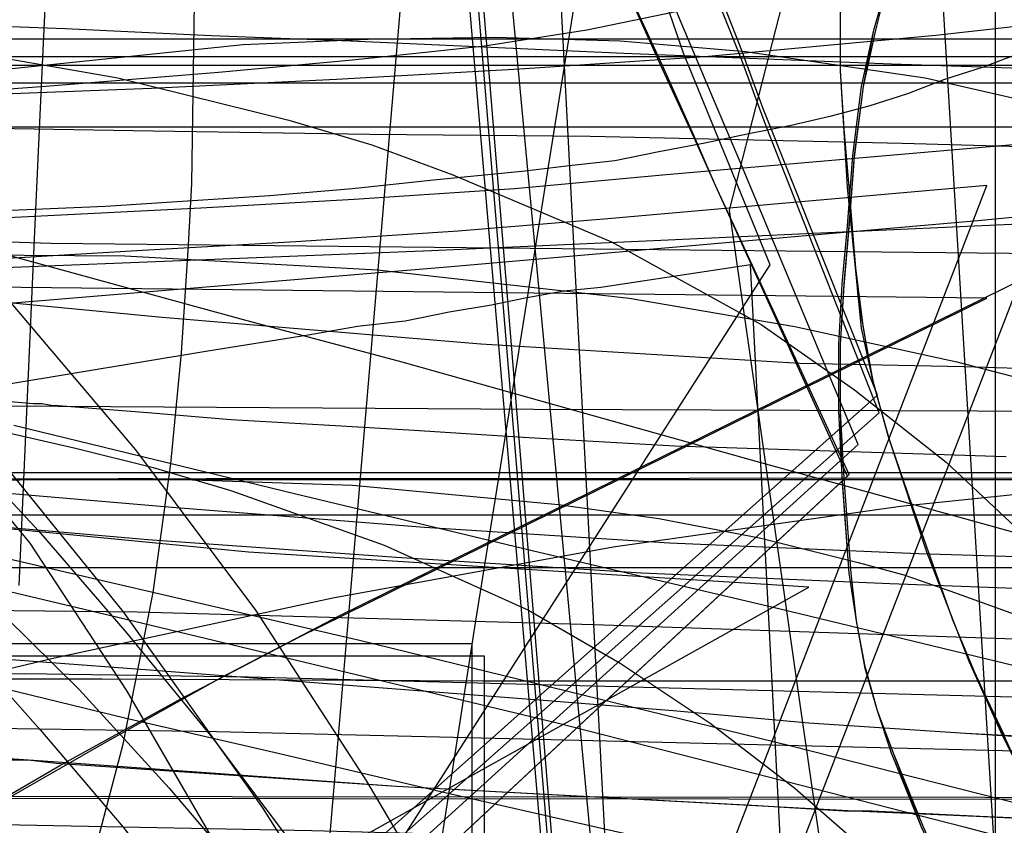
# Model space of a CAD drawing. Header units: millimetres. Extents: x 0 to 1298, y -1 to 755.
# Tile 149 of 169: x 107 to 162, y 50 to 96. Entities that reach past the tile are written whole.
import ezdxf

# ---------------------------------------------------------------- set-up
doc = ezdxf.new("R2010")
doc.units = ezdxf.units.MM
doc.layers.add('1', color=7, linetype='Continuous')

# ---------------------------------------------------------------- blocks, each defined once
blk = doc.blocks.new('PART001')
at = {"layer": '1'}
blk.add_lwpolyline([(274.5, 307.4), (230.3, 306.9), (184.4, 306.6), (150.2, 306.3), (115.8, 306), (83.2, 305.9), (26.2, 305.9), (13.4, 306), (0, 306), (0, 58.5), (3.8, 58.6), (14.3, 58.6), (20.7, 58.7), (26.7, 58.7), (32.5, 58.8), (89.8, 58.8), (100.5, 58.7), (111.3, 58.7), (132.9, 58.6), (187.7, 58.6), (241.5, 58.2), (269.7, 57.7)], dxfattribs=at)
blk = doc.blocks.new('PART004')
at = {"layer": '1'}
blk.add_lwpolyline([(201.2, 0), (201.2, 68), (0, 68), (0, 0)], close=True, dxfattribs=at)
blk = doc.blocks.new('PART007')
at = {"layer": '1'}
blk.add_lwpolyline([(132.3, 0), (132.3, 60.7), (0, 60.7), (0, 0)], close=True, dxfattribs=at)
blk = doc.blocks.new('PART011')
at = {"layer": '1'}
blk.add_lwpolyline([(195, 0), (195, 90), (0, 90), (0, 0)], close=True, dxfattribs=at)
blk = doc.blocks.new('PART012')
at = {"layer": '1'}
blk.add_lwpolyline([(105.2, 8.7), (109.7, 9.7), (114, 10.5), (117.8, 11.3), (139.4, 15.9), (124.3, 197.3)], dxfattribs=at)
blk = doc.blocks.new('PART014')
at = {"layer": '1'}
blk.add_lwpolyline([(0, 0), (697.5, 0), (697.5, 65), (0, 65)], close=True, dxfattribs=at)
blk = doc.blocks.new('PART023')
at = {"layer": '1'}
blk.add_lwpolyline([(162, 0), (162, 207.1), (0, 207.1), (0, 0)], close=True, dxfattribs=at)
blk = doc.blocks.new('PART024')
at = {"layer": '1'}
blk.add_lwpolyline([(71.2, 0), (155.3, 74.8), (148.8, 91.1), (147.5, 94.6), (145.5, 99.7), (141.7, 109.5), (137.3, 121.6), (135.4, 127.5), (133.6, 133.4), (131.6, 140.6), (128.7, 153)], dxfattribs=at)
blk = doc.blocks.new('PART031')
at = {"layer": '1'}
blk.add_lwpolyline([(163.5, 53.3), (162.4, 55.5), (160.5, 59.7), (158.1, 65.9), (156, 72.2), (155.1, 75.4), (154.4, 78.6), (153.6, 86.6), (153.2, 93.2), (153.2, 97), (153.3, 100.8), (153.7, 106.2), (154.1, 108.9), (154.6, 111.6), (156.1, 116.4), (157.8, 120.6), (159.7, 124.8), (162.3, 130), (165.1, 134.9)], dxfattribs=at)
blk = doc.blocks.new('PART032')
at = {"layer": '1'}
blk.add_lwpolyline([(104.8, 82), (117.2, 82.5), (130, 83), (143, 83.6), (156.2, 84.2), (169.6, 84.8)], dxfattribs=at)
blk = doc.blocks.new('PART033')
at = {"layer": '1'}
blk.add_lwpolyline([(36.8, 146.8), (43.6, 140), (50.6, 133.4), (73, 113), (83.7, 103), (94.1, 92.8), (104.1, 82.4), (113.2, 71.7), (120, 62.6), (126.3, 52.9), (129.2, 48), (131.8, 43.2), (136.5, 32.9), (138.4, 28), (140.2, 22.8), (141.6, 17.7), (142.7, 12.4), (142.9, 11.8), (143.1, 10.6), (144.9, 0), (190.8, 14.4)], dxfattribs=at)
blk = doc.blocks.new('PART034')
at = {"layer": '1'}
blk.add_lwpolyline([(35, 0), (172, 0), (172, 70), (15.2, 70), (0, 51), (0, 44), (16.8, 23), (35, 23)], close=True, dxfattribs=at)
blk = doc.blocks.new('PART035')
at = {"layer": '1'}
blk.add_lwpolyline([(173.8, 65.3), (157.6, 65.8), (143.5, 66.4), (129.6, 67.3), (115.5, 68.4), (101.5, 69.6)], dxfattribs=at)
blk = doc.blocks.new('PART038')
at = {"layer": '1'}
blk.add_lwpolyline([(9.9, 148.5), (11.6, 138.3), (13.6, 128.2), (16.4, 116.2), (19.4, 104.6), (23.6, 89.2), (40.5, 91.9), (47.6, 92.9), (54.9, 93.9), (67.5, 95.2), (80, 95.8), (92.6, 95.5), (102.4, 94.5), (112.2, 92.8), (121.9, 90.4), (126.6, 89), (131.2, 87.3), (140.2, 83.5), (148.7, 78.8), (154, 75.1), (159.2, 71), (164, 66.5)], dxfattribs=at)
blk = doc.blocks.new('PART039')
at = {"layer": '1'}
blk.add_lwpolyline([(19.1, 153.8), (28.7, 140.8), (38.9, 129.7), (49.4, 119.6), (60, 110.3), (70.7, 101.4), (91.3, 83.7), (102.4, 72.8), (107.7, 67.1), (112.7, 61.3), (117.6, 55.3), (122.2, 49.2), (126.5, 43), (130.5, 36.6), (134.1, 30.2), (137.4, 23.6), (140.4, 16.9), (142.9, 10.2), (143, 9.7), (143.3, 8.8), (145.9, 0), (190.8, 14.1)], dxfattribs=at)
blk = doc.blocks.new('PART040')
at = {"layer": '1'}
blk.add_lwpolyline([(165.9, 50.7), (161.1, 50.9), (155, 51.2), (153.4, 51.2), (150.3, 51.4), (148.5, 51.5), (128, 52.6), (108.5, 54), (96.9, 54.8)], dxfattribs=at)
blk = doc.blocks.new('PART043')
at = {"layer": '1'}
blk.add_lwpolyline([(172, 70), (35, 70), (35, 47), (16.8, 47), (0, 26), (0, 18.9), (15.2, 0), (172, 0)], close=True, dxfattribs=at)
blk = doc.blocks.new('PART044')
at = {"layer": '1'}
blk.add_lwpolyline([(0, 247.9), (53.9, 79.4), (63.3, 83), (65.2, 83.7), (66.2, 84.1), (72.5, 86.2), (78.8, 88.1), (85.3, 89.7), (91.8, 91.1), (104.9, 93.2), (119.3, 94.7), (126.4, 95), (133.6, 95.1), (140.7, 94.9), (147.8, 94.3), (158, 92.8), (168.1, 90.5)], dxfattribs=at)
blk = doc.blocks.new('PART045')
at = {"layer": '1'}
blk.add_lwpolyline([(245.1, 93.5), (34.1, 93.5), (30.1, 93.2), (25.7, 92.5), (21.7, 91.3), (17.4, 89.8), (13.4, 87.5), (9.7, 84.8), (7.9, 83), (6.2, 81), (4.8, 78.7), (3.5, 76.4), (2.5, 74.1), (1.5, 71.5), (0.8, 68.8), (0.3, 66.3), (0.2, 64.5), (0, 61.7), (0, 16), (0, 0), (279.2, 0)], dxfattribs=at)
blk = doc.blocks.new('PART046')
at = {"layer": '1'}
blk.add_lwpolyline([(246.7, 95), (35.6, 95), (31.4, 94.7), (26.9, 93.9), (22.7, 92.7), (18.3, 91.2), (14.1, 88.8), (10.2, 86), (8.2, 84), (6.5, 81.9), (5, 79.4), (3.7, 77.1), (2.6, 74.7), (1.5, 71.9), (0.9, 69.2), (0.4, 66.5), (0.2, 64.8), (0, 61.7), (0, 16), (0, 0), (282.2, 0)], dxfattribs=at)
blk = doc.blocks.new('PART047')
at = {"layer": '1'}
blk.add_lwpolyline([(246.7, 95), (35.6, 95), (31.4, 94.7), (26.9, 93.9), (22.7, 92.7), (18.3, 91.1), (14.1, 88.8), (10.2, 86), (8.2, 84), (6.5, 81.9), (5, 79.4), (3.7, 77.1), (2.6, 74.7), (1.5, 71.9), (0.9, 69.2), (0.4, 66.4), (0.2, 64.8), (0, 61.7), (0, 16), (0, 0), (282.2, 0)], dxfattribs=at)
blk = doc.blocks.new('PART048')
at = {"layer": '1'}
blk.add_lwpolyline([(172.2, 63.5), (156, 64.1), (141.9, 64.7), (128, 65.6), (113.9, 66.6), (100, 67.8)], dxfattribs=at)
blk = doc.blocks.new('PART049')
at = {"layer": '1'}
blk.add_lwpolyline([(245, 93.5), (34.1, 93.5), (30, 93.2), (25.6, 92.4), (21.6, 91.3), (17.3, 89.8), (13.3, 87.5), (9.6, 84.8), (7.8, 82.9), (6.2, 81), (4.7, 78.6), (3.4, 76.3), (2.4, 74.1), (1.4, 71.4), (0.7, 68.8), (0.3, 66.2), (0.1, 64.4), (0, 61.7), (0, 16), (0, 0), (279.1, 0)], dxfattribs=at)
blk = doc.blocks.new('PART050')
at = {"layer": '1'}
blk.add_lwpolyline([(167.3, 50.6), (160.9, 50.9), (154, 51.2), (148.4, 51.5), (128, 52.6), (108.7, 53.9), (107.1, 54.1), (106.1, 54.1)], dxfattribs=at)
blk = doc.blocks.new('PART051')
at = {"layer": '1'}
blk.add_lwpolyline([(101, 95.9), (109.2, 95.6), (117.5, 95.2), (125.4, 94.9), (140.9, 94.2), (156.1, 93.6), (170.8, 93.1)], dxfattribs=at)
blk = doc.blocks.new('PART052')
at = {"layer": '1'}
blk.add_lwpolyline([(0, 0), (570, 0), (570, 65), (0, 65)], close=True, dxfattribs=at)
blk = doc.blocks.new('PART053')
at = {"layer": '1'}
blk.add_lwpolyline([(201.2, 0), (201.2, 68), (0, 68), (0, 0)], close=True, dxfattribs=at)
blk = doc.blocks.new('PART055')
at = {"layer": '1'}
blk.add_lwpolyline([(133, 0), (133, 60), (0, 60), (0, 0)], close=True, dxfattribs=at)
blk = doc.blocks.new('PART057')
at = {"layer": '1'}
blk.add_lwpolyline([(0, 254.7), (0, 49.7), (2, 49.9), (4.1, 50), (8.7, 50.3), (13.7, 50.6), (19, 50.8), (30, 51.4), (35.6, 51.6), (40.9, 51.7), (49.4, 51.9), (57.5, 51.8), (65.7, 51.6), (82, 51.1), (102.7, 50.5), (123.2, 50.1), (164.6, 49), (247.5, 46.8)], dxfattribs=at)
blk = doc.blocks.new('PART068')
at = {"layer": '1'}
blk.add_lwpolyline([(163.4, 94.2), (161.3, 93.4), (159.1, 92.7), (157, 91.9), (154.8, 91.2), (152.6, 90.6), (150.4, 90.1), (147.9, 89.6), (145.5, 89.1), (142.9, 88.6), (140.4, 88.1), (137.8, 87.8), (135.3, 87.5), (130.1, 87), (125.5, 86.5), (120.8, 86.1), (111.5, 85.5), (102.1, 85.1)], dxfattribs=at)
blk = doc.blocks.new('PART069')
at = {"layer": '1'}
blk.add_lwpolyline([(105.9, 6.1), (124.1, 8.8), (126.9, 26.9), (127.7, 31.6), (128.5, 36.4), (129.3, 41.4), (130.1, 46.6), (131.3, 54.2), (132.5, 62), (133.8, 70), (135.1, 78.2), (140.4, 111.3), (141.7, 119.5), (143, 127.6), (144.2, 135.5), (145.5, 143.1), (146.6, 150.5)], dxfattribs=at)
blk = doc.blocks.new('PART072')
at = {"layer": '1'}
blk.add_lwpolyline([(96.5, 0), (149.2, 82.2), (144.3, 94.2), (143.5, 96.5), (142.5, 98.9), (141.1, 102.3), (139.6, 106), (138, 109.8), (136.4, 113.9), (135.7, 115.7), (132.2, 124.2), (130.2, 129.3), (128.1, 134.3), (127.5, 135.9), (126.4, 138.5), (125.5, 141), (123.2, 147.5)], dxfattribs=at)
blk = doc.blocks.new('PART075')
at = {"layer": '1'}
blk.add_lwpolyline([(165.1, 36), (162.3, 41), (159.7, 46.2), (157.8, 50.3), (156.1, 54.5), (155.3, 56.9), (154.6, 59.4), (154.1, 62), (153.7, 64.7), (153.3, 70.2), (153.1, 73.9), (153.1, 77.7), (153.3, 81.1), (153.6, 84.4), (153.9, 88.4), (154.4, 92.3), (155.1, 95.5), (156, 98.7), (158.1, 105.1), (160.5, 111.2), (162.4, 115.5), (163.4, 117.6)], dxfattribs=at)
blk = doc.blocks.new('PART076')
at = {"layer": '1'}
blk.add_lwpolyline([(33.4, 227), (30.4, 214.9), (27.3, 202.5), (24.3, 190), (21.2, 177.6), (18.1, 165.3), (15.2, 153.3), (13.3, 145.9), (11.5, 138.6), (9.7, 131.4), (7.9, 124), (6, 116.5), (4.1, 108.7), (0, 92.1), (21.9, 86.2), (44, 80.1), (65.5, 74.1), (87.1, 68.3), (99.6, 65.2), (112.2, 62.2), (137.2, 56.2), (160.3, 50.3), (171.9, 47.2)], dxfattribs=at)
blk = doc.blocks.new('PART077')
at = {"layer": '1'}
blk.add_lwpolyline([(101, 84.1), (119.3, 79.1), (128.3, 76.7), (137.2, 74.2), (148.6, 71), (159.9, 67.9), (171.4, 64.7)], dxfattribs=at)
blk = doc.blocks.new('PART081')
at = {"layer": '1'}
blk.add_lwpolyline([(165.1, 36), (162.4, 40.9), (159.7, 46.2), (157.8, 50.3), (156.2, 54.5), (155.3, 56.9), (154.6, 59.3), (154.1, 62), (153.7, 64.7), (153.3, 70.1), (153.2, 73.9), (153.2, 77.7), (153.4, 81), (153.7, 84.3), (154, 88.3), (154.5, 92.3), (155.1, 95.5), (156, 98.7), (158.1, 105.1), (160.5, 111.2), (162.4, 115.4), (163.5, 117.6)], dxfattribs=at)
blk = doc.blocks.new('PART085')
at = {"layer": '1'}
blk.add_lwpolyline([(14.9, 149.2), (19.8, 141.5), (24.8, 134.8), (30.1, 128.4), (35.5, 122.5), (41.3, 116.7), (52.7, 106.2), (64.7, 95.9), (87.4, 76.7), (98, 66.5), (103, 61.2), (107.8, 55.8), (112.5, 50.3), (116.8, 44.7), (120.9, 38.9), (124.7, 33.2), (128.2, 27.2), (131.3, 21.2), (134.1, 15.1), (136.5, 8.9), (136.7, 8), (139.2, 0), (222.3, 7.9)], dxfattribs=at)
blk = doc.blocks.new('PART087')
at = {"layer": '1'}
blk.add_lwpolyline([(100.6, 73.9), (109.8, 71.8), (114.2, 70.7), (118.6, 69.4), (127.3, 66.3), (135.5, 62.6), (140.7, 59.6), (145.8, 56.2), (150.6, 52.5), (155.1, 48.6), (163.1, 39.7)], dxfattribs=at)
blk = doc.blocks.new('PART090')
at = {"layer": '1'}
blk.add_lwpolyline([(140, 84.8), (131.5, 84.1), (122.3, 83.5), (113.6, 83), (103.4, 82.4), (93.5, 81.9), (73.8, 81.5), (54.8, 80.9), (0, 80.3), (39, 61.1), (45.7, 57.6), (52.6, 53.8), (59.3, 49.9), (66.2, 45.7), (72.7, 41.8), (78.8, 37.7), (85.6, 33.3), (93.9, 27.5), (102.8, 20.7), (106.3, 18), (110.1, 14.9), (114.9, 10.9), (128, 0), (161.5, 86.7)], close=True, dxfattribs=at)
blk = doc.blocks.new('PART092')
at = {"layer": '1'}
blk.add_lwpolyline([(35, 47), (16.8, 47), (0, 26), (0, 19), (15.2, 0), (172, 0.1), (172, 70.1), (35, 70)], close=True, dxfattribs=at)
blk = doc.blocks.new('PART093')
at = {"layer": '1'}
blk.add_lwpolyline([(33.5, 0), (46.6, 10.9), (51.4, 14.8), (55.2, 18), (58.7, 20.7), (67.6, 27.5), (75.9, 33.3), (82.7, 37.7), (88.8, 41.8), (95.3, 45.7), (102.2, 49.9), (108.9, 53.8), (115.8, 57.6), (122.5, 61.1), (161.5, 80.3), (106.7, 80.9), (87.7, 81.5), (68, 81.9), (58.1, 82.4), (47.9, 83), (39.2, 83.5), (30, 84.1), (21.5, 84.8), (0, 86.7)], close=True, dxfattribs=at)
blk = doc.blocks.new('PART094')
at = {"layer": '1'}
blk.add_lwpolyline([(27.2, 145), (32.2, 139.4), (37.4, 133.9), (47.9, 123.9), (69.6, 104.7), (80.1, 95.3), (90, 85.9), (99.1, 76.2), (107.2, 66.4), (112.7, 58), (118.1, 48.7), (120.5, 44.1), (122.9, 39.2), (127.6, 29.1), (132, 18.9), (136.5, 8.1), (136.8, 7.4), (137.3, 6.2), (139.8, 0), (222.3, 7.8)], dxfattribs=at)
blk = doc.blocks.new('PART095')
at = {"layer": '1'}
blk.add_lwpolyline([(172, 0), (172, 70), (15.2, 70.1), (0, 51.1), (0, 44.1), (16.8, 23.1), (35, 23.1), (35, 0.1)], close=True, dxfattribs=at)
blk = doc.blocks.new('PART096')
at = {"layer": '1'}
blk.add_lwpolyline([(0, 222), (47.5, 77.7), (56.6, 79.1), (58.5, 79.4), (59, 79.5), (60, 79.6), (72.8, 81.2), (85.6, 82.3), (98.3, 82.8), (112.6, 82.7), (126.9, 81.9), (141.2, 80.3), (150.6, 78.7), (159.8, 76.7), (164.4, 75.5)], dxfattribs=at)
blk = doc.blocks.new('PART097')
at = {"layer": '1'}
blk.add_lwpolyline([(167.8, 54.5), (143.1, 55.1), (117.8, 55.7), (105.2, 55.9)], dxfattribs=at)
blk = doc.blocks.new('PART099')
at = {"layer": '1'}
blk.add_lwpolyline([(169.5, 57.5), (119.6, 58.8), (106.9, 59), (94.3, 58.9)], dxfattribs=at)
blk = doc.blocks.new('PART103')
at = {"layer": '1'}
blk.add_lwpolyline([(143.3, 87.3), (134.7, 86.5), (125.6, 85.9), (116.9, 85.4), (106.7, 84.9), (96.8, 84.4), (77.1, 83.9), (58, 83.4), (0, 82.8), (41.6, 62.3), (48.3, 58.8), (55.1, 55), (68.7, 47), (75.2, 43), (81.5, 38.8), (88.1, 34.5), (92, 31.7), (96.3, 28.7), (104.1, 22.8), (108.7, 19.3), (113, 15.7), (116.9, 12.5), (131.9, 0), (166.5, 89.3)], close=True, dxfattribs=at)
blk = doc.blocks.new('PART104')
at = {"layer": '1'}
blk.add_lwpolyline([(104.5, 51.1), (111.3, 55), (118.1, 58.8), (124.8, 62.3), (166.4, 82.8), (108.4, 83.4), (89.4, 84)], dxfattribs=at)
blk = doc.blocks.new('PART106')
at = {"layer": '1'}
blk.add_lwpolyline([(165.1, 36), (162.4, 41), (159.8, 46.2), (157.9, 50.3), (156.2, 54.5), (155.3, 56.9), (154.6, 59.4), (154.1, 62), (153.8, 64.7), (153.4, 70.1), (153.2, 73.9), (153.2, 77.7), (153.4, 81.1), (153.7, 84.4), (154, 88.4), (154.5, 92.3), (155.2, 95.5), (156, 98.7), (158.1, 105.1), (160.5, 111.2), (162.5, 115.4)], dxfattribs=at)
blk = doc.blocks.new('PART109')
at = {"layer": '1'}
blk.add_lwpolyline([(0, 0), (675, 0), (675, 65), (0, 65)], close=True, dxfattribs=at)
blk = doc.blocks.new('PART116')
at = {"layer": '1'}
blk.add_lwpolyline([(163, 95.7), (158.6, 95.2), (154.3, 94.8), (145.5, 94), (135, 93.3), (124.6, 92.7), (114.1, 92.2), (103.7, 91.8)], dxfattribs=at)
blk = doc.blocks.new('PART121')
at = {"layer": '1'}
blk.add_lwpolyline([(0.7, 290.6), (0, 63.8), (4.2, 63.7), (8.5, 63.7), (17.6, 63.5), (27.2, 63.4), (37.1, 63.2), (78, 62.8), (87, 62.7), (95.8, 62.7), (113.3, 62.5), (139.2, 61.8), (165.3, 60.9), (225, 59.1), (279.1, 57.7)], dxfattribs=at)
blk = doc.blocks.new('PART123')
at = {"layer": '1'}
blk.add_lwpolyline([(95.7, 0.5), (113.8, 0.5), (116, 0.4), (143.7, 0.1), (138.1, 59.4), (121.9, 231.9)], dxfattribs=at)
blk = doc.blocks.new('PART125')
at = {"layer": '1'}
blk.add_lwpolyline([(74.8, 0), (154.2, 72), (147.4, 88.3), (146, 91.6), (144, 96.3), (142.2, 100.9), (140.3, 105.5), (138.1, 111), (136, 116.6), (134.1, 121.9), (132.3, 127.3), (130.4, 133.9), (129, 139.7), (127.5, 145.6)], dxfattribs=at)
blk = doc.blocks.new('PART128')
at = {"layer": '1'}
blk.add_lwpolyline([(0, 326.5), (1.4, 88.9), (6.3, 89.1), (11.6, 89.2), (17.1, 89.3), (22.9, 89.4), (29, 89.6), (35.2, 89.7), (48.2, 89.9), (61.6, 90), (75.2, 90.1), (88.6, 90.1), (101.8, 90), (114.2, 89.8), (126.5, 89.6), (139, 89.5), (156.7, 89.1), (174.3, 88.6), (190.2, 88.3), (206.1, 88.1), (237.2, 87.4), (263, 86.7)], dxfattribs=at)
blk = doc.blocks.new('PART131')
at = {"layer": '1'}
blk.add_lwpolyline([(0, 0), (583.1, 0), (583.1, 65), (0, 65)], close=True, dxfattribs=at)
blk = doc.blocks.new('PART137')
at = {"layer": '1'}
blk.add_lwpolyline([(97, 0.1), (120, 0), (124.4, 51.7), (139, 223.2)], dxfattribs=at)
blk = doc.blocks.new('PART141')
at = {"layer": '1'}
blk.add_lwpolyline([(78.1, 0), (153.7, 70.3), (146.1, 86.7), (144.9, 89.5), (143.1, 93.5), (141.3, 97.4), (139.6, 101.2), (135.6, 110.5), (132.2, 119.5), (130.5, 124.9), (129.1, 129.8), (127.7, 134.8), (126.6, 139), (125.8, 141.9), (123, 153.9)], dxfattribs=at)
blk = doc.blocks.new('PART143')
at = {"layer": '1'}
blk.add_lwpolyline([(0.9, 222.9), (2, 204), (3.4, 184.8), (5.2, 165.9), (9.9, 128.2), (13.2, 107.2), (16.7, 86.3), (21.3, 60), (44.7, 63.8), (58.6, 65.8), (72.2, 67.6), (79, 68.4), (85.9, 69), (99.7, 69.9), (113.6, 70.1), (125.5, 69.7), (137.2, 68.6), (142.9, 67.8), (148.6, 66.7), (154.2, 65.3), (156.8, 64.6), (159.4, 63.7), (164.7, 61.8)], dxfattribs=at)
blk = doc.blocks.new('PART144')
at = {"layer": '1'}
blk.add_lwpolyline([(174, 70.4), (37, 70.4), (37, 48.2), (17.5, 48.2), (0, 26.1), (0, 19.1), (0.9, 18), (15.1, 0), (174, 0), (174, 18)], close=True, dxfattribs=at)
blk = doc.blocks.new('PART145')
at = {"layer": '1'}
blk.add_lwpolyline([(231.3, 92.5), (37.7, 92.5), (34.1, 92.4), (30, 92.2), (25.7, 91.4), (21.6, 90.2), (17.3, 88.7), (13.3, 86.5), (9.6, 83.8), (7.8, 81.9), (6.2, 80), (4.7, 77.6), (3.5, 75.3), (2.4, 73), (1.4, 70.4), (0.8, 67.8), (0.3, 65.2), (0.1, 63), (0, 60.7), (0, 15), (0, 0), (269, 0)], dxfattribs=at)
blk = doc.blocks.new('PART146')
at = {"layer": '1'}
blk.add_lwpolyline([(14.4, 220.5), (0.1, 215.2), (52.3, 45.7), (62, 48.2), (93, 56.2), (108.6, 59.9), (124.4, 63.3), (140.3, 66.2), (156.6, 68.5), (166.3, 69.5)], dxfattribs=at)
blk = doc.blocks.new('PART147')
at = {"layer": '1'}
blk.add_lwpolyline([(162.6, 71.3), (143.8, 71.9), (135.2, 72.4), (129, 72.8), (123.9, 73.1), (118.6, 73.4), (113.9, 73.8), (108.8, 74.2), (108.5, 74.2), (107.9, 74.3), (107.4, 74.3), (105.2, 74.5)], dxfattribs=at)
blk = doc.blocks.new('PART150')
at = {"layer": '1'}
blk.add_lwpolyline([(168.4, 55.1), (160.3, 55.6), (151.4, 56.2), (143.7, 56.9), (136.1, 57.5), (114, 59.2), (105.9, 59.8)], dxfattribs=at)
blk = doc.blocks.new('PART151')
at = {"layer": '1'}
blk.add_lwpolyline([(168.4, 55.2), (160.3, 55.6), (151.4, 56.2), (143.7, 56.9), (136.1, 57.5), (114, 59.2), (105.9, 59.8)], dxfattribs=at)
blk = doc.blocks.new('PART152')
at = {"layer": '1'}
blk.add_lwpolyline([(0, 51.3), (0, 44.3), (17.6, 22.2), (37, 22.2), (37, 0), (174, 0), (174, 70.4), (15.2, 70.4), (0.9, 52.4)], close=True, dxfattribs=at)
blk = doc.blocks.new('PART153')
at = {"layer": '1'}
blk.add_lwpolyline([(170, 76.1), (160.2, 76.4), (150.9, 76.6), (132.8, 77.7), (114.7, 79.2), (105.4, 80.1)], dxfattribs=at)
blk = doc.blocks.new('PART154')
at = {"layer": '1'}
blk.add_lwpolyline([(24.5, 151.8), (29.7, 143.7), (35.3, 135.8), (41.1, 128.2), (47.1, 120.9), (53.3, 113.8), (59.8, 106.7), (85.9, 80.9), (98.5, 69.3), (104.4, 63.6), (110, 58.1), (115.1, 52.5), (119.9, 46.9), (124.4, 40.8), (128.7, 34.3), (133, 27.4), (137, 20.3), (147.9, 0), (173.8, 6.5)], dxfattribs=at)
blk = doc.blocks.new('PART155')
at = {"layer": '1'}
blk.add_lwpolyline([(0, 63.9), (107.2, 4.1), (113.5, 3.1), (119.7, 2), (125.5, 0.7), (128.4, 0), (151.5, 17.8), (150, 45.4), (148.1, 82.2), (139.6, 80.9), (137.5, 80.7), (135.3, 80.3), (133.4, 79.9), (131, 79.5), (128.5, 79), (125.8, 78.7), (123, 78.2), (117.3, 77.3), (105.9, 75.4)], dxfattribs=at)
blk = doc.blocks.new('PART156')
at = {"layer": '1'}
blk.add_lwpolyline([(0.3, 220.3), (1.7, 210.1), (4, 200.4), (5.5, 195.3), (7.1, 190.5), (10.8, 181.4), (15, 172.5), (20.1, 163.4), (31.4, 147.8), (37.7, 140.3), (43.9, 133.4), (50.3, 126.7), (56.9, 120.1), (69.7, 107.8), (94.7, 83.2), (103.9, 73.1), (112.5, 62.5), (120.4, 51.4), (124.7, 44.6), (128.9, 37.3), (133, 29.8), (137, 21.9), (147.7, 0), (169.2, 5.5)], dxfattribs=at)
blk = doc.blocks.new('PART158')
at = {"layer": '1'}
blk.add_lwpolyline([(245.1, 92.9), (240.7, 93.6), (236.5, 94), (35.6, 94), (31.4, 93.6), (26.9, 92.9), (22.7, 91.7), (18.2, 90.1), (14, 87.7), (10.2, 84.9), (8.2, 82.9), (6.5, 80.8), (4.9, 78.4), (2.5, 73.6), (1.5, 70.9), (0.8, 68.1), (0.3, 65.4), (0.1, 62.8), (0, 60.7), (0, 15), (0, 0), (272, 0)], dxfattribs=at)
blk = doc.blocks.new('PART159')
at = {"layer": '1'}
blk.add_lwpolyline([(231.3, 92.5), (37.8, 92.5), (34.1, 92.4), (30, 92.2), (25.7, 91.4), (21.6, 90.2), (17.4, 88.7), (13.3, 86.5), (9.7, 83.8), (7.8, 81.9), (6.2, 80), (4.7, 77.6), (3.5, 75.3), (2.4, 73), (1.4, 70.4), (0.8, 67.8), (0.3, 65.2), (0.2, 63), (0, 60.7), (0, 15), (0, 0), (269, 0)], dxfattribs=at)
blk = doc.blocks.new('PART160')
at = {"layer": '1'}
blk.add_lwpolyline([(245.1, 92.9), (240.7, 93.6), (236.5, 93.9), (232.8, 94), (39.3, 94), (35.6, 93.9), (31.4, 93.6), (26.9, 92.9), (22.7, 91.7), (18.2, 90.1), (14, 87.7), (10.2, 84.9), (8.2, 82.9), (6.5, 80.8), (4.9, 78.4), (2.5, 73.6), (1.5, 70.8), (0.8, 68.1), (0.3, 65.4), (0.1, 62.8), (0, 60.7), (0, 15), (0, 0), (272, 0)], dxfattribs=at)
blk = doc.blocks.new('PART161')
at = {"layer": '1'}
blk.add_lwpolyline([(44.3, 4.1), (151.4, 63.9), (119.6, 65.9), (104, 67.4)], dxfattribs=at)
blk = doc.blocks.new('PART165')
at = {"layer": '1'}
blk.add_lwpolyline([(162.5, 55.5), (160.5, 59.7), (158.1, 65.9), (156, 72.2), (155.1, 75.4), (154.5, 78.6), (154, 82.6), (153.7, 86.6), (153.4, 89.9), (153.2, 93.2), (153.2, 97), (153.4, 100.8), (153.7, 106.2), (154.1, 108.9), (154.6, 111.6), (155.3, 114), (156.2, 116.4), (157.9, 120.6), (159.7, 124.8), (162.4, 130), (165.1, 134.9)], dxfattribs=at)
blk = doc.blocks.new('PART167')
at = {"layer": '1'}
blk.add_lwpolyline([(103.5, 58.7), (112.6, 56.5), (121.3, 54.5), (130.6, 52.3), (139.4, 50.3), (147.8, 48.4), (155.9, 46.6), (163.9, 44.8)], dxfattribs=at)
blk = doc.blocks.new('PART171')
at = {"layer": '1'}
blk.add_lwpolyline([(163.4, 53.5), (160.8, 59.1), (159.6, 62), (158.3, 65.6), (157, 69.3), (155.9, 72.5), (155, 75.8), (154.2, 80.4), (153.7, 86.6), (153.4, 89.9), (153.2, 93.2), (153.2, 96.2), (153.3, 99.1), (153.5, 104.2), (153.7, 106.7), (154.1, 109.2), (155, 112.8), (156.2, 116.4), (158, 121.2), (160.3, 125.9), (163.1, 131.3)], dxfattribs=at)
blk = doc.blocks.new('PART178')
at = {"layer": '1'}
blk.add_lwpolyline([(104.8, 9.1), (109.5, 8.4), (113.8, 7.7), (115.8, 7.4), (117.6, 7.1), (142.3, 2.8), (135.7, 128.4), (132.8, 184.6)], dxfattribs=at)
blk = doc.blocks.new('PART179')
at = {"layer": '1'}
blk.add_lwpolyline([(106.3, 73.1), (122.3, 69.2), (136.1, 65.9), (149.7, 62.7), (176.6, 56.2)], dxfattribs=at)
blk = doc.blocks.new('PART180')
at = {"layer": '1'}
blk.add_lwpolyline([(103.9, 11.7), (108.9, 11.8), (114, 11.8), (119.2, 11.5), (125.1, 11.1), (130.8, 10.6), (136.1, 10.1), (138.5, 9.8), (140.8, 9.6), (164.5, 6.9), (153.6, 186.6)], dxfattribs=at)
blk = doc.blocks.new('PART181')
at = {"layer": '1'}
blk.add_lwpolyline([(98.5, 0.2), (109.7, 0.3), (116.8, 0.3), (120.4, 0.2), (136, 0.2), (159.2, 0), (150.9, 57.4), (146.9, 85.3), (167.5, 165.6)], dxfattribs=at)
blk = doc.blocks.new('PART182')
at = {"layer": '1'}
blk.add_lwpolyline([(105.6, 31.8), (109.4, 43.6), (110.5, 47.4), (112.5, 55), (114.2, 63.6), (115.2, 70.9), (115.8, 77.2), (116.2, 83.3), (116.4, 86.8), (116.6, 100.9), (116.5, 114.7), (116.4, 116.9), (116.1, 125.7), (115.4, 140.7), (114.5, 155.5)], dxfattribs=at)
blk = doc.blocks.new('PART183')
at = {"layer": '1'}
blk.add_lwpolyline([(0, 0), (707.5, 0), (707.5, 65), (0, 65)], close=True, dxfattribs=at)
blk = doc.blocks.new('PART184')
at = {"layer": '1'}
blk.add_lwpolyline([(0, 308.4), (0, 74), (3.8, 74), (7.4, 74.1), (14.3, 74.1), (20.7, 74.2), (38.2, 74.2), (49.2, 74.3), (76.7, 74.3), (91.1, 74.2), (105.8, 74.2), (135.8, 74), (166, 73.9), (185.4, 73.8), (204.5, 73.7), (223.5, 73.7), (279.8, 73.4)], dxfattribs=at)
blk = doc.blocks.new('PART186')
at = {"layer": '1'}
blk.add_lwpolyline([(246.9, 51.9), (11.8, 52.1)], dxfattribs=at)
blk = doc.blocks.new('PART196')
at = {"layer": '1'}
blk.add_lwpolyline([(201.2, 0), (201.2, 68), (0, 68), (0, 0)], close=True, dxfattribs=at)
blk = doc.blocks.new('PART198')
at = {"layer": '1'}
blk.add_lwpolyline([(132.3, 0), (132.3, 60.7), (0, 60.7), (0, 0)], close=True, dxfattribs=at)
blk = doc.blocks.new('PART199')
at = {"layer": '1'}
blk.add_lwpolyline([(72.1, 0), (155.4, 73.8), (149, 90), (147.6, 93.8), (145.4, 99.3), (141.4, 109.9), (139, 116.3), (136.8, 122.7), (134.7, 129), (132.9, 135.2), (130.9, 142.8), (129.4, 149.6)], dxfattribs=at)
blk = doc.blocks.new('PART200')
at = {"layer": '1'}
blk.add_lwpolyline([(105.4, 8.7), (109.9, 9.7), (114.2, 10.6), (118, 11.4), (139.6, 15.9), (124.3, 202.3)], dxfattribs=at)
blk = doc.blocks.new('PART203')
at = {"layer": '1'}
blk.add_lwpolyline([(0, 0), (540, 0), (540, 65), (0, 65)], close=True, dxfattribs=at)
blk = doc.blocks.new('PART204')
at = {"layer": '1'}
blk.add_lwpolyline([(132.3, 0), (132.3, 60.7), (0, 60.7), (0, 0)], close=True, dxfattribs=at)
blk = doc.blocks.new('PART212')
at = {"layer": '1'}
blk.add_lwpolyline([(236.9, 51.8), (11.8, 52)], dxfattribs=at)
blk = doc.blocks.new('PART214')
at = {"layer": '1'}
blk.add_lwpolyline([(164.9, 103.1), (160.6, 101.4), (156.3, 99.8), (153.5, 99), (150.5, 98.1), (147.6, 97.4), (144.6, 96.7), (138.8, 95.5), (133, 94.6), (129.3, 94.2), (125.5, 93.8), (117.9, 93.1), (108.1, 92.3), (98.2, 91.6)], dxfattribs=at)
blk = doc.blocks.new('PART216')
at = {"layer": '1'}
blk.add_lwpolyline([(104.8, 8.7), (109.4, 9.6), (113.6, 10.5), (117.4, 11.3), (139.1, 15.9), (124.4, 187.4)], dxfattribs=at)
blk = doc.blocks.new('PART219')
at = {"layer": '1'}
blk.add_lwpolyline([(78.1, 0), (153.6, 70.2), (146.1, 86.7), (144.9, 89.4), (143, 93.5), (141.3, 97.3), (139.5, 101.2), (135.6, 110.5), (132.2, 119.4), (130.4, 124.9), (129, 129.8), (127.6, 134.8), (126.5, 139), (125.8, 141.9), (123, 153.9)], dxfattribs=at)
blk = doc.blocks.new('PART222')
at = {"layer": '1'}
blk.add_lwpolyline([(106.6, 64), (107.2, 77.7), (107.5, 84.5), (107.8, 91.1), (108.1, 97.6), (108.4, 103.8), (108.7, 109.7), (108.9, 115.1), (93.9, 117.6)], dxfattribs=at)
blk = doc.blocks.new('PART223')
at = {"layer": '1'}
blk.add_lwpolyline([(0.2, 219.2), (0.1, 214.2), (0.1, 104.1), (0, 98.2), (0, 71.1), (3.9, 71.3), (7.6, 71.6), (14.7, 72.2), (21.4, 72.7), (28, 73.2), (38.3, 74.1), (49, 75), (59.7, 76), (70.6, 77), (101, 79.6), (131.1, 82.1), (161, 84.7), (191, 87.6), (201, 88.6), (211.1, 89.5), (221.1, 90.3), (231.2, 90.8), (243.8, 91), (255.7, 90.7)], dxfattribs=at)
blk = doc.blocks.new('PART225')
at = {"layer": '1'}
blk.add_lwpolyline([(34.3, 256), (0, 92.5), (4.5, 91.3), (14.1, 88.7), (19.2, 87.3), (29.6, 84.6), (40.4, 81.7), (51.5, 78.8), (73.9, 73.2), (85, 70.5), (95.4, 68), (105.7, 65.6), (125.9, 60.9), (150.4, 54.9), (167, 50.7), (175, 48.7), (199.7, 42.6), (224.5, 36.7), (241.3, 33), (258.1, 29.5)], dxfattribs=at)

msp = doc.modelspace()

# ---------------------------------------------------------------- block references
for name in ['PART044', 'PART146', 'PART096', 'PART038', 'PART143', 'PART087', 'PART182', 'PART199', 'PART024', 'PART125', 'PART033', 'PART039', 'PART154', 'PART156', 'PART072', 'PART051', 'PART141', 'PART219', 'PART085', 'PART094', 'PART128', 'PART184', 'PART001', 'PART121', 'PART032', 'PART077', 'PART223', 'PART057', 'PART179', 'PART225', 'PART200', 'PART167', 'PART180', 'PART076', 'PART012', 'PART123', 'PART137', 'PART216', 'PART069', 'PART023', 'PART178', 'PART181', 'PART031', 'PART075', 'PART081', 'PART106', 'PART165', 'PART171', 'PART214', 'PART222', 'PART116', 'PART068', 'PART046', 'PART047', 'PART153', 'PART158', 'PART160', 'PART045', 'PART049', 'PART145', 'PART159', 'PART011', 'PART103', 'PART104', 'PART090', 'PART093', 'PART035', 'PART161', 'PART155', 'PART048', 'PART147', 'PART144', 'PART152', 'PART092', 'PART095', 'PART034', 'PART043', 'PART004', 'PART053', 'PART196', 'PART014', 'PART052', 'PART109', 'PART131', 'PART183', 'PART203', 'PART151', 'PART150', 'PART007', 'PART198', 'PART204', 'PART055', 'PART099', 'PART040', 'PART050', 'PART097', 'PART186', 'PART212']:
    msp.add_blockref(name, (0, 0))

doc.saveas('drawing.dxf')
